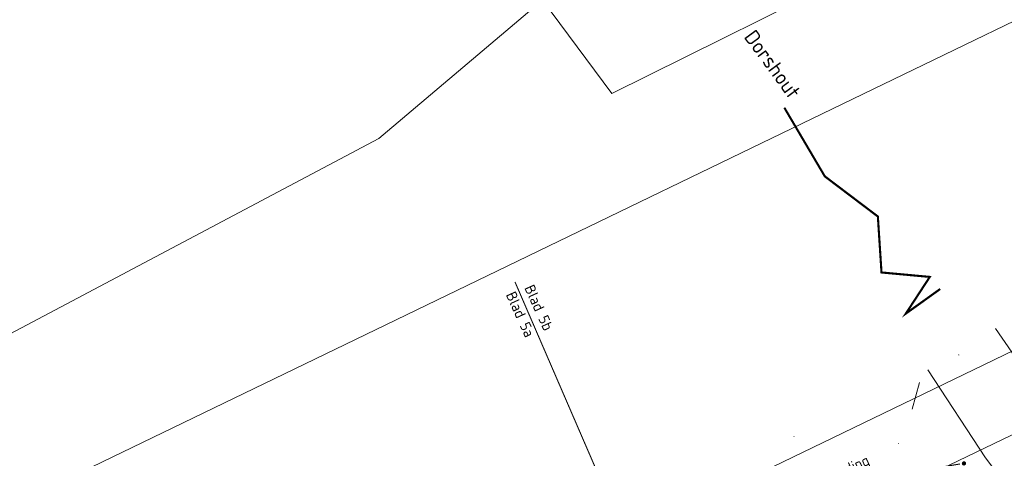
# Model space of a CAD drawing. Header units: metres. Extents: x 163628 to 168255, y 402691 to 405367.
# Tile 48 of 256: x 164747 to 164793, y 403568 to 403589. Entities that reach past the tile are written whole.
import ezdxf
from ezdxf import colors
from ezdxf.entities.mleader import LeaderData, LeaderLine
from ezdxf.math import Vec2, Vec3

# ---------------------------------------------------------------- set-up
doc = ezdxf.new("R2010")
doc.units = ezdxf.units.M
doc.linetypes.add('X-CA190022.004-UO-TXT_Tekst 1op200_v0.1$0$AL-TEKENBLADGRENS', pattern=[11.5, 2.5, -1.5, 1, -1.5, 1, -1.5, 2.5])
for name, color, linetype, lineweight in [('X-CA190022.004-UO-BBM_bebording bebakening markering_v0.1$0$X-XX-AL-T25', 7, 'Continuous', 25), ('X-CA190022.004-UO-DTM inmeting_v0.1$0$B-ME-IE-MEUBILAIR_WEGMEUBILAIR_SCHRIKHEK-G', 4, 'Continuous', 18), ('X-CA190022.004-UO-DTM inmeting_v0.1$0$B-WE-IE-TERREINAFSCHEIDING_KUNSTMATIG_RASTERHEKWERK-G', 246, 'X-CA190022.004-UO-DTM inmeting_v0.1$0$IE-TERREINAFSCHEIDING-KUNSTMATIG-OPEN', 0), ('X-CA190022.004-UO-DTM inmeting_v0.1$0$B-WE-OG-HOOGTEPUNT-S', 246, 'Continuous', 0), ('X-CA190022.004-UO-DTM inmeting_v0.1$0$B-WE-VH-VERHARDING_ASFALT-G', 246, 'Continuous', 0), ('X-CA190022.004-UO-DWM_Snelfietsroute$0$N-WE-VW-MARKERING_LANGS_STREEP_DOORGETROKKEN_010-G', 7, 'Continuous', 20), ('X-CA190022.004-UO-KAD_Percelen$0$B-WE-KG-GRENS_PERCEEL-GV', 150, 'Continuous', 9), ('X-CA190022.004-UO-TXT_Tekst 1op200_v0.1$0$BLADEN', 7, 'Continuous', 25), ('X-CA190022.004-UO-TXT_Tekst 1op200_v0.1$0$X-XX-AL-T35', 7, 'Continuous', 35), ('X-CA190022.004-UO-TXT_Tekst 1op200_v0.1$0$X-XX-AL-TEKENBLADGRENS-G', 7, 'X-CA190022.004-UO-TXT_Tekst 1op200_v0.1$0$AL-TEKENBLADGRENS', 35)]:
    doc.layers.add(name, color=color, linetype=linetype, lineweight=lineweight)
doc.layers.add('X-CA190022.004-UO-DTM inmeting_v0.1$0$X-XX-AL-MEETPUNT-S', color=246, linetype='Continuous', lineweight=0, plot=False)
doc.styles.add('X-CA190022.004-UO-BBM_bebording bebakening markering_v0.1$0$NLCS-ISO-M200-T25', font='NLCS-ISO.ttf', dxfattribs={"height": 0.5})
doc.styles.add('X-CA190022.004-UO-TXT_Tekst 1op200_v0.1$0$NLCS-ISO-M200-T25', font='NLCS-ISO.ttf', dxfattribs={"height": 0.5})
doc.styles.add('X-CA190022.004-UO-TXT_Tekst 1op200_v0.1$0$NLCS-ISO-M200-T35', font='NLCS-ISO.ttf', dxfattribs={"height": 0.7})
doc.linetypes.add('X-CA190022.004-UO-DTM inmeting_v0.1$0$IE-TERREINAFSCHEIDING-KUNSTMATIG-OPEN', pattern='A,7,-1.5,[67,NLCS.SHX,S=0.75,R=0,X=0,Y=0],-1.5', length=10)

# ---------------------------------------------------------------- blocks, each defined once
blk = doc.blocks.new('X-CA190022.004-UO-DTM inmeting_v0.1$0$punt')
at = {"color": 0, "lineweight": -2}
blk.add_line((0, 0), (0, 0), dxfattribs=at)
blk = doc.blocks.new('X-CA190022.004-UO-DTM inmeting_v0.1$0$SOG-HOOGTEPUNT-SO')
for p, q in [((-0.5, 0), (0.5, 0)), ((0, 0.5), (0, -0.5))]:
    blk.add_line(p, q)
blk = doc.blocks.new('X-CA190022.004-UO-BBM_bebording bebakening markering_v0.1$0$_Dot')
at = {"color": 0, "linetype": 'ByBlock', "const_width": 0.5}
blk.add_lwpolyline([(-0.25, 0, 1), (0.25, 0, 1)], format="xyb", close=True, dxfattribs=at)

msp = doc.modelspace()

# ---------------------------------------------------------------- linework, layer by layer
at = {"layer": 'X-CA190022.004-UO-DTM inmeting_v0.1$0$B-ME-IE-MEUBILAIR_WEGMEUBILAIR_SCHRIKHEK-G'}
msp.add_polyline3d([(164789.054, 403570.166, 0), (164789.391, 403571.426, 0)], dxfattribs=at)
at = {"layer": 'X-CA190022.004-UO-DTM inmeting_v0.1$0$B-WE-IE-TERREINAFSCHEIDING_KUNSTMATIG_RASTERHEKWERK-G'}
msp.add_line((164789.391, 403571.426, 10.144), (164789.054, 403570.166, 10.063), dxfattribs=at)
at = {"layer": 'X-CA190022.004-UO-DTM inmeting_v0.1$0$B-WE-VH-VERHARDING_ASFALT-G'}
for points in [[(164792.992, 403573.977, 10.108), (164795.304, 403570.621, 10.016), (164798.532, 403566.291, 9.867), (164801.815, 403561.922, 9.769), (164804.19, 403558.695, 9.703), (164804.768, 403558.082, 9.692), (164805.552, 403557.743, 9.674), (164806.47, 403557.954, 9.648), (164808.382, 403559.604, 9.595), (164809.36, 403560.511, 9.573), (164811.295, 403564.07, 9.523), (164812.717, 403568.558, 9.471)], [(164792.908, 403549.9, 9.139), (164796.349, 403551.525, 9.297), (164799.151, 403553.105, 9.453), (164801.057, 403554.249, 9.563), (164801.372, 403554.68, 9.602), (164801.416, 403555.417, 9.632), (164801.061, 403556.16, 9.65), (164799.82, 403558.04, 9.702), (164796.371, 403562.744, 9.83), (164792.519, 403567.859, 10.004), (164789.797, 403572.014, 10.108)]]:
    msp.add_polyline3d(points, dxfattribs=at)
at = {"layer": 'X-CA190022.004-UO-DWM_Snelfietsroute$0$N-WE-VW-MARKERING_LANGS_STREEP_DOORGETROKKEN_010-G', "const_width": 0.1, "flags": 128}
msp.add_lwpolyline([(164790.374, 403575.84), (164788.748, 403574.675), (164789.883, 403576.411), (164787.601, 403576.621), (164787.429, 403579.265), (164784.923, 403581.161), (164783.011, 403584.404)], dxfattribs=at)
at = {"layer": 'X-CA190022.004-UO-KAD_Percelen$0$B-WE-KG-GRENS_PERCEEL-GV', "flags": 128}
for points in [[(164746.055, 403624.153), (164758.818, 403606.816), (164771.579, 403589.482), (164774.865, 403585.072), (164787.129, 403591.173), (164782.888, 403598.044), (164699.405, 403710.75), (164663.685, 403758.357), (164661.722, 403760.973), (164659.615, 403759.431), (164642.451, 403785.473), (164645.222, 403787.472), (164634.394, 403810.405), (164625.515, 403830.201), (164611.096, 403857.983), (164606.674, 403863.903), (164600.273, 403873.433), (164599.577, 403873.307)], [(164995.489, 403499.804), (164929.892, 403473.773), (164921.88, 403477.54), (164891.81, 403488.06), (164880.122, 403492.516), (164853.636, 403502.187), (164850.36, 403503.946), (164847.738, 403505.918), (164819.424, 403544.122), (164812.884, 403553.196), (164799.538, 403571.715), (164789.551, 403566.923), (164790.783, 403565.26), (164802.649, 403548.73), (164808.436, 403540.853), (164833.316, 403507.004), (164848.867, 403493.07), (164858.048, 403489.835), (164865.033, 403489.542), (164912.727, 403472.756), (164924.085, 403466.159), (164926.724, 403463.811), (164933.216, 403458.195)]]:
    msp.add_lwpolyline(points, dxfattribs=at)
for points in [[(164595.838, 403501.354), (164555.326, 403482.367), (164489.137, 403451.001), (164492.811, 403446.689), (164487.569, 403444.164), (164476.902, 403439.143), (164474.656, 403438.052), (164469.708, 403435.65), (164459.04, 403430.474), (164460.276, 403427.915), (164478.654, 403436.809), (164549.795, 403471.239), (164610.094, 403500.047), (164740.684, 403562.794), (164887.38, 403633.726), (164885.502, 403637.729), (164830.972, 403611.838), (164787.129, 403591.173), (164774.865, 403585.072), (164771.579, 403589.482), (164763.848, 403582.954), (164722.665, 403561.134), (164654.869, 403529.019)], [(164460.276, 403427.915), (164466.349, 403415.367), (164487.883, 403425.722), (164496.111, 403429.679), (164555.855, 403458.619), (164593.206, 403476.41), (164588.97, 403485.217), (164612.074, 403496.328), (164616.314, 403487.512), (164746.772, 403550.188), (164893.326, 403621.049), (164887.38, 403633.726), (164740.684, 403562.794), (164610.094, 403500.047), (164549.795, 403471.239), (164478.654, 403436.809)], [(164468.748, 403410.406), (164486.08, 403417.995), (164492.111, 403420.636), (164493.855, 403418.592), (164495.298, 403416.903), (164503.089, 403421.185), (164615.905, 403478.304), (164662.782, 403501.158), (164772.136, 403553.829), (164770.057, 403555.749), (164790.783, 403565.26), (164789.551, 403566.923), (164799.538, 403571.715), (164894.973, 403617.537), (164893.326, 403621.049), (164746.772, 403550.188), (164616.314, 403487.512), (164616.456, 403487.216), (164593.352, 403476.106), (164593.206, 403476.41), (164555.855, 403458.619), (164496.111, 403429.679), (164487.883, 403425.722), (164466.349, 403415.367)], [(164771.579, 403589.482), (164758.818, 403606.816), (164728.988, 403588.387), (164721.06, 403580.454), (164648.623, 403536.343), (164654.869, 403529.019), (164722.665, 403561.134), (164763.848, 403582.954)]]:
    msp.add_lwpolyline(points, close=True, dxfattribs=at)

# ---------------------------------------------------------------- block references
at = {"layer": 'X-CA190022.004-UO-DTM inmeting_v0.1$0$B-WE-OG-HOOGTEPUNT-S', "linetype": 'ByBlock', "lineweight": -2, "xscale": 0.01, "yscale": 0.01, "zscale": 0.01}
for p in [(164791.247, 403572.723, 10.128), (164783.463, 403568.87, 9.935), (164788.402, 403568.55, 9.968)]:
    msp.add_blockref('X-CA190022.004-UO-DTM inmeting_v0.1$0$SOG-HOOGTEPUNT-SO', p, dxfattribs=at)
at = {"layer": 'X-CA190022.004-UO-DTM inmeting_v0.1$0$X-XX-AL-MEETPUNT-S', "linetype": 'ByBlock', "lineweight": -2}
for p in [(164792.992, 403573.977, 10.108), (164789.797, 403572.014, 10.108), (164789.391, 403571.426, 10.144), (164789.054, 403570.166, 10.063), (164792.519, 403567.859, 10.004)]:
    msp.add_blockref('X-CA190022.004-UO-DTM inmeting_v0.1$0$punt', p, dxfattribs=at)

# ---------------------------------------------------------------- texts
at = {"layer": 'X-CA190022.004-UO-TXT_Tekst 1op200_v0.1$0$BLADEN', "char_height": 0.5, "attachment_point": 4, "rotation": 294.3678, "style": 'X-CA190022.004-UO-TXT_Tekst 1op200_v0.1$0$NLCS-ISO-M200-T25'}
for s, width, insert in [('Blad 5b', 2.34944, (164770.944, 403575.998)), ('Blad 5a', 2.36936, (164770.069, 403575.677))]:
    msp.add_mtext_dynamic_manual_height_columns(s, width=width, gutter_width=8.75, heights=[0], dxfattribs=dict(at, insert=insert))
at = {"layer": 'X-CA190022.004-UO-TXT_Tekst 1op200_v0.1$0$X-XX-AL-T35', "insert": (164781.635, 403588.156), "char_height": 0.7, "attachment_point": 1, "rotation": 306.3031, "style": 'X-CA190022.004-UO-TXT_Tekst 1op200_v0.1$0$NLCS-ISO-M200-T35'}
msp.add_mtext_dynamic_manual_height_columns('Dorshout', width=26.53084, gutter_width=8.75, heights=[0], dxfattribs=at)

# ---------------------------------------------------------------- next in the draw order: leaders
at = {"layer": 'X-CA190022.004-UO-BBM_bebording bebakening markering_v0.1$0$X-XX-AL-T25'}
ml = msp.add_multileader_mtext('Standard', dxfattribs=at)
ml.set_content('Bebording \\Phandhaven', color=256, style='X-CA190022.004-UO-BBM_bebording bebakening markering_v0.1$0$NLCS-ISO-M200-T25')
ml.set_leader_properties(color=256, linetype='ByLayer', lineweight=-1)
ml.set_arrow_properties(name='X-CA190022.004-UO-BBM_bebording bebakening markering_v0.1$0$_Dot')
ml.build(insert=Vec2(0, 0))
ml.multileader.update_dxf_attribs({"text_left_attachment_type": 5, "text_right_attachment_type": 5, "dogleg_length": 0.5, "arrow_head_size": 0.2})
ctx = ml.context
ctx.base_point, ctx.char_height, ctx.arrow_head_size, ctx.landing_gap_size, ctx.plane_origin, ctx.plane_x_axis, ctx.plane_y_axis = Vec3(164784.63, 403565.44), 0.5, 0.2, 0.18, Vec3(164800.458, 403568.167), Vec3(0.911547, 0.411196), Vec3(-0.411196, 0.911547)
ctx.left_attachment, ctx.right_attachment = 5, 5
notes = []
notes.append((ctx, [(1, (1, 1, 0), (164788.195, 403567.048), (-0.911547, -0.411196), 0.5, [(0, [(164791.496, 403567.601)], 0, [])])]))
ctx.mtext.insert, ctx.mtext.text_direction, ctx.mtext.rotation, ctx.mtext.flow_direction = Vec3(164784.205, 403566.821), Vec3(0.911547, 0.411196), 0.423766, 5
ctx.mtext.has_bg_fill, ctx.mtext.bg_color, ctx.mtext.bg_scale_factor, ctx.mtext.bg_transparency, ctx.mtext.use_window_bg_color = 1, -1027028792, 1.5, 0, 1
for ctx, leaders in notes:
    for number, flags, end, landing, length, lines in leaders:
        leader = LeaderData()
        leader.index, (leader.has_last_leader_line, leader.has_dogleg_vector, leader.attachment_direction) = number, flags
        leader.last_leader_point, leader.dogleg_vector, leader.dogleg_length = Vec3(end), Vec3(landing), length
        for number, points, colour, breaks in lines:
            line = LeaderLine()
            line.index, line.vertices, line.color, line.breaks = number, Vec3.list(points), colors.encode_raw_color(colour), breaks
            leader.lines.append(line)
        ctx.leaders.append(leader)

# ---------------------------------------------------------------- next in the draw order: linework, layer by layer
at = {"layer": 'X-CA190022.004-UO-TXT_Tekst 1op200_v0.1$0$X-XX-AL-TEKENBLADGRENS-G', "const_width": 0.05, "flags": 128}
msp.add_lwpolyline([(164790.767, 403528.837), (164770.285, 403576.174)], dxfattribs=at)

doc.saveas('drawing.dxf')
